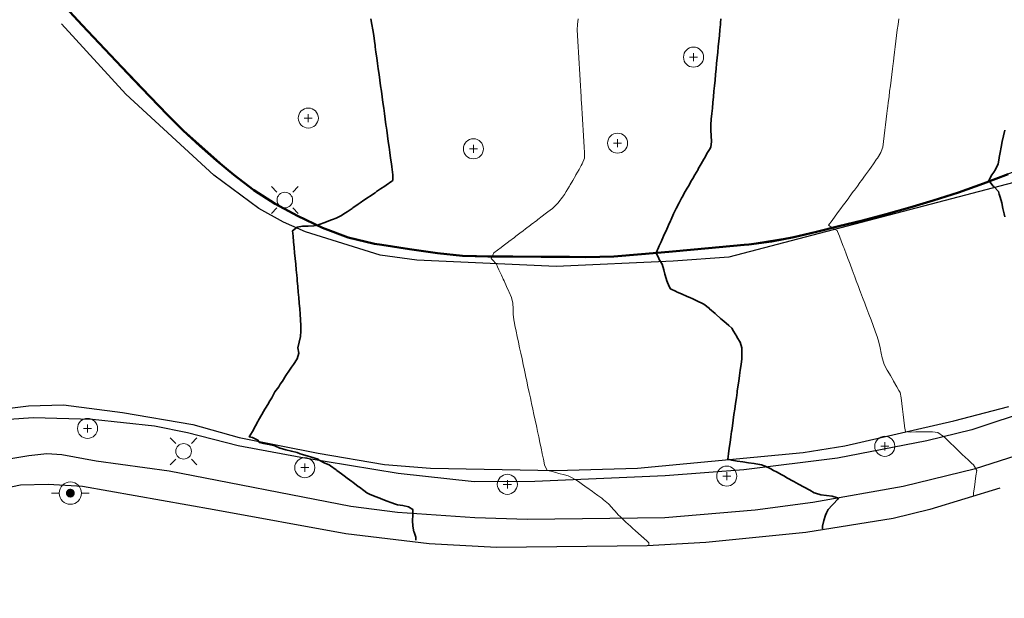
# Model space of a CAD drawing. Header units: metres. Extents: x -6552 to -6384, y 5654608 to 5654799.
# Tile 12 of 68: x -6493 to -6449, y 5654608 to 5654634. Entities that reach past the tile are written whole.
import ezdxf

# ---------------------------------------------------------------- set-up
doc = ezdxf.new("R2010")
doc.units = ezdxf.units.M
doc.header["$LTSCALE"] = 0.5
doc.linetypes.add('PHANTOM', pattern=[22, 12, -2, 2, -2, 2, -2])
for name, color, linetype, lineweight in [('V-PROP-LINE', 7, 'PHANTOM', 50), ('V-ROAD-CURB', 7, 'Continuous', 25), ('V-ROAD-SW', 8, 'Continuous', 25), ('V-TOPO-MAJR', 34, 'Continuous', 35), ('V-TOPO-MINR', 32, 'Continuous', 13), ('V-UTIL-ELEC', 1, 'Continuous', 18), ('V-UTIL-WATER', 4, 'Continuous', 18), ('V-VEG-TREE', 94, 'Continuous', 18)]:
    doc.layers.add(name, color=color, linetype=linetype, lineweight=lineweight)

# ---------------------------------------------------------------- blocks, each defined once
blk = doc.blocks.new('UTIL-HYDRANT')
at = {"lineweight": -2}
h = blk.add_hatch(color=0, dxfattribs=at)
h.dxf.hatch_style = 1
edge = h.paths.add_edge_path()
edge.add_arc((0, 0), 0.4, 0, 360)
at = {"color": 0, "lineweight": -2}
for p, q in [((-1, 0), (-1.7, 0)), ((1, 0), (1.7, 0))]:
    blk.add_line(p, q, dxfattribs=at)
blk.add_circle((0, 0), 1, dxfattribs=at)
blk = doc.blocks.new('UTIL-LIGHT')
at = {"color": 0, "lineweight": -2}
for p, q in [((-0.707, 0.707), (-1.202, 1.202)), ((0.707, 0.707), (1.202, 1.202)), ((-0.707, -0.707), (-1.202, -1.202)), ((0.707, -0.707), (1.202, -1.202))]:
    blk.add_line(p, q, dxfattribs=at)
blk.add_circle((0, 0), 0.7, dxfattribs=at)
blk = doc.blocks.new('VEG-TREE-DECID')
at = {"color": 0, "lineweight": -2}
for p, q in [((-0.6, 0), (0.6, 0)), ((0, -0.6), (0, 0.6))]:
    blk.add_line(p, q, dxfattribs=at)
blk.add_circle((0, 0), 1.5, dxfattribs=at)

msp = doc.modelspace()

# ---------------------------------------------------------------- linework, layer by layer
at = {"layer": 'V-PROP-LINE'}
msp.add_lwpolyline([(-6448.728, 5654627.406), (-6449.837, 5654626.983), (-6450.957, 5654626.59), (-6452.088, 5654626.224), (-6453.14, 5654625.908), (-6454.197, 5654625.612), (-6455.258, 5654625.334), (-6456.326, 5654625.07), (-6457.328, 5654624.824), (-6458.333, 5654624.588), (-6459.343, 5654624.39), (-6460.363, 5654624.255), (-6460.572, 5654624.236), (-6461.695, 5654624.134), (-6462.818, 5654624.032), (-6463.941, 5654623.93), (-6465.18, 5654623.815), (-6466.42, 5654623.722), (-6467.663, 5654623.69), (-6468.409, 5654623.697), (-6469.675, 5654623.709), (-6470.941, 5654623.72), (-6472.073, 5654623.724), (-6473.205, 5654623.751), (-6474.328, 5654623.86), (-6475.575, 5654624.048), (-6476.822, 5654624.236), (-6477.147, 5654624.285), (-6478.336, 5654624.566), (-6479.486, 5654625.004), (-6480.61, 5654625.539), (-6481.609, 5654626.084), (-6482.557, 5654626.691), (-6483.458, 5654627.373), (-6484.232, 5654628.023), (-6484.99, 5654628.683), (-6485.728, 5654629.364), (-6486.441, 5654630.071), (-6487.21, 5654630.87), (-6487.976, 5654631.671), (-6488.739, 5654632.474), (-6489.5, 5654633.279), (-6490.257, 5654634.087), (-6491.013, 5654634.898)], dxfattribs=at)
at = {"layer": 'V-ROAD-CURB'}
for points in [[(-6448.47, 5654627.03), (-6461.253, 5654623.693), (-6463.754, 5654623.504), (-6468.994, 5654623.274), (-6475.249, 5654623.553), (-6476.9, 5654623.775), (-6480.248, 5654624.819), (-6481.233, 5654625.249), (-6482.34, 5654625.862), (-6484.355, 5654627.364), (-6488.301, 5654630.996), (-6491.19, 5654634.149)], [(-6496.18, 5654616.581), (-6492.673, 5654617.016), (-6491.093, 5654617.061), (-6488.457, 5654616.719), (-6485.298, 5654616.178), (-6483.219, 5654615.595), (-6479.678, 5654614.895), (-6476.702, 5654614.395), (-6474.644, 5654614.227), (-6469.011, 5654614.125), (-6465.355, 5654614.231), (-6457.915, 5654614.93), (-6456.048, 5654615.228), (-6451.17, 5654616.346), (-6448.702, 5654616.989)], [(-6494.82, 5654614.431), (-6492.661, 5654614.796), (-6491.847, 5654614.884), (-6491.167, 5654614.844), (-6489.631, 5654614.549), (-6486.36, 5654614.11), (-6478.211, 5654612.515), (-6476.111, 5654612.25), (-6472.655, 5654612.007), (-6470.28, 5654611.94), (-6464.124, 5654612.016), (-6460.07, 5654612.352), (-6457.493, 5654612.705), (-6453.442, 5654613.424), (-6450.185, 5654614.207), (-6446.919, 5654615.251)]]:
    msp.add_lwpolyline(points, dxfattribs=at)
at = {"layer": 'V-ROAD-SW'}
for points in [[(-6491.267, 5654635.155), (-6485.977, 5654629.601), (-6483.402, 5654627.323), (-6482.184, 5654626.445), (-6481.094, 5654625.797), (-6479.763, 5654625.122), (-6478.382, 5654624.576), (-6477.226, 5654624.303), (-6473.578, 5654623.77), (-6467.55, 5654623.684), (-6465.63, 5654623.77), (-6460.576, 5654624.234), (-6458.083, 5654624.644), (-6454.29, 5654625.583), (-6451.302, 5654626.472), (-6448.124, 5654627.654)], [(-6447.598, 5654616.853), (-6450.358, 5654615.942), (-6452.374, 5654615.446), (-6456.375, 5654614.67), (-6460.578, 5654614.156), (-6464.111, 5654613.885), (-6469.953, 5654613.621), (-6472.682, 5654613.613), (-6476.082, 5654613.979), (-6480.455, 5654614.702), (-6483.267, 5654615.221), (-6485.54, 5654615.808), (-6487.023, 5654616.103), (-6489.791, 5654616.407), (-6492.465, 5654616.478), (-6493.978, 5654616.377)], [(-6449.105, 5654613.327), (-6452.243, 5654612.375), (-6453.889, 5654611.966), (-6457.798, 5654611.338), (-6462.285, 5654610.897), (-6464.92, 5654610.745), (-6471.683, 5654610.666), (-6474.69, 5654610.832), (-6478.431, 5654611.277), (-6484.34, 5654612.35), (-6490.244, 5654613.408), (-6491.794, 5654613.494), (-6493.029, 5654613.464), (-6494.762, 5654613.11), (-6495.663, 5654612.765), (-6496.558, 5654612.275), (-6497.983, 5654610.965), (-6499.724, 5654608.39)]]:
    msp.add_lwpolyline(points, dxfattribs=at)
at = {"layer": 'V-TOPO-MAJR'}
for points in [[(-6477.309, 5654634.375), (-6477.265, 5654634.125), (-6477.224, 5654633.875), (-6477.186, 5654633.625), (-6477.152, 5654633.375), (-6477.125, 5654633.183), (-6477.117, 5654633.125), (-6477.083, 5654632.875), (-6477.049, 5654632.625), (-6477.014, 5654632.375), (-6476.98, 5654632.125), (-6476.946, 5654631.875), (-6476.91, 5654631.625), (-6476.875, 5654631.375), (-6476.875, 5654631.375), (-6476.841, 5654631.125), (-6476.807, 5654630.875), (-6476.772, 5654630.625), (-6476.738, 5654630.375), (-6476.704, 5654630.125), (-6476.67, 5654629.875), (-6476.636, 5654629.625), (-6476.625, 5654629.554), (-6476.599, 5654629.375), (-6476.564, 5654629.125), (-6476.53, 5654628.875), (-6476.496, 5654628.625), (-6476.462, 5654628.375), (-6476.428, 5654628.125), (-6476.393, 5654627.875), (-6476.375, 5654627.74), (-6476.359, 5654627.625), (-6476.324, 5654627.375), (-6476.324, 5654627.125), (-6476.375, 5654627.09), (-6476.625, 5654626.921), (-6476.689, 5654626.875), (-6476.875, 5654626.748), (-6477.056, 5654626.625), (-6477.125, 5654626.578), (-6477.375, 5654626.408), (-6477.423, 5654626.375), (-6477.625, 5654626.236), (-6477.789, 5654626.125), (-6477.875, 5654626.066), (-6478.125, 5654625.896), (-6478.156, 5654625.875), (-6478.375, 5654625.724), (-6478.521, 5654625.625), (-6478.625, 5654625.562), (-6478.875, 5654625.441), (-6479.035, 5654625.375), (-6479.125, 5654625.339), (-6479.375, 5654625.242), (-6479.625, 5654625.145), (-6479.71, 5654625.125), (-6479.875, 5654625.095), (-6480.125, 5654625.08), (-6480.375, 5654625.07), (-6480.625, 5654625.027), (-6480.824, 5654624.875), (-6480.802, 5654624.625), (-6480.778, 5654624.375), (-6480.754, 5654624.125), (-6480.731, 5654623.875), (-6480.708, 5654623.625), (-6480.684, 5654623.375), (-6480.663, 5654623.125), (-6480.639, 5654622.875), (-6480.625, 5654622.736), (-6480.614, 5654622.625), (-6480.593, 5654622.375), (-6480.569, 5654622.125), (-6480.548, 5654621.875), (-6480.526, 5654621.625), (-6480.504, 5654621.375), (-6480.481, 5654621.125), (-6480.466, 5654620.875), (-6480.458, 5654620.625), (-6480.451, 5654620.375), (-6480.474, 5654620.125), (-6480.533, 5654619.875), (-6480.593, 5654619.625), (-6480.549, 5654619.375), (-6480.625, 5654619.125), (-6480.625, 5654619.125), (-6480.789, 5654618.875), (-6480.875, 5654618.756), (-6480.963, 5654618.625), (-6481.125, 5654618.387), (-6481.133, 5654618.375), (-6481.278, 5654618.125), (-6481.375, 5654617.99), (-6481.446, 5654617.875), (-6481.625, 5654617.642), (-6481.636, 5654617.625), (-6481.76, 5654617.375), (-6481.875, 5654617.195), (-6481.911, 5654617.125), (-6482.065, 5654616.875), (-6482.125, 5654616.771), (-6482.208, 5654616.625), (-6482.345, 5654616.375), (-6482.375, 5654616.323), (-6482.488, 5654616.125), (-6482.625, 5654615.875), (-6482.625, 5654615.875), (-6482.765, 5654615.625), (-6482.625, 5654615.6), (-6482.375, 5654615.476), (-6482.308, 5654615.375), (-6482.125, 5654615.327), (-6481.875, 5654615.288), (-6481.625, 5654615.229), (-6481.396, 5654615.125), (-6481.375, 5654615.119), (-6481.125, 5654615.051), (-6480.875, 5654614.982), (-6480.625, 5654614.921), (-6480.486, 5654614.875), (-6480.375, 5654614.837), (-6480.125, 5654614.762), (-6479.875, 5654614.69), (-6479.681, 5654614.625), (-6479.625, 5654614.585), (-6479.375, 5654614.449), (-6479.181, 5654614.375), (-6479.125, 5654614.334), (-6478.875, 5654614.148), (-6478.844, 5654614.125), (-6478.625, 5654613.964), (-6478.505, 5654613.875), (-6478.375, 5654613.778), (-6478.167, 5654613.625), (-6478.125, 5654613.594), (-6477.875, 5654613.409), (-6477.829, 5654613.375), (-6477.625, 5654613.225), (-6477.491, 5654613.125), (-6477.375, 5654613.058), (-6477.125, 5654612.956), (-6476.911, 5654612.875), (-6476.875, 5654612.861), (-6476.625, 5654612.766), (-6476.375, 5654612.671), (-6476.255, 5654612.625), (-6476.125, 5654612.575), (-6475.875, 5654612.551), (-6475.625, 5654612.498), (-6475.431, 5654612.375), (-6475.427, 5654612.125), (-6475.442, 5654611.875), (-6475.436, 5654611.625), (-6475.381, 5654611.375), (-6475.375, 5654611.357), (-6475.295, 5654611.125), (-6475.295, 5654611)], [(-6461.608, 5654634.375), (-6461.625, 5654634.192), (-6461.631, 5654634.125), (-6461.656, 5654633.875), (-6461.68, 5654633.625), (-6461.705, 5654633.375), (-6461.729, 5654633.125), (-6461.753, 5654632.875), (-6461.778, 5654632.625), (-6461.802, 5654632.375), (-6461.826, 5654632.125), (-6461.85, 5654631.875), (-6461.875, 5654631.625), (-6461.875, 5654631.625), (-6461.899, 5654631.375), (-6461.923, 5654631.125), (-6461.947, 5654630.875), (-6461.972, 5654630.625), (-6461.996, 5654630.375), (-6462.02, 5654630.125), (-6462.045, 5654629.875), (-6462.069, 5654629.625), (-6462.06, 5654629.375), (-6462.045, 5654629.125), (-6462.031, 5654628.875), (-6462.064, 5654628.625), (-6462.125, 5654628.518), (-6462.207, 5654628.375), (-6462.35, 5654628.125), (-6462.375, 5654628.082), (-6462.495, 5654627.875), (-6462.625, 5654627.648), (-6462.638, 5654627.625), (-6462.781, 5654627.375), (-6462.875, 5654627.211), (-6462.924, 5654627.125), (-6463.069, 5654626.875), (-6463.125, 5654626.777), (-6463.212, 5654626.625), (-6463.353, 5654626.375), (-6463.375, 5654626.334), (-6463.485, 5654626.125), (-6463.621, 5654625.875), (-6463.625, 5654625.867), (-6463.734, 5654625.625), (-6463.847, 5654625.375), (-6463.875, 5654625.312), (-6463.958, 5654625.125), (-6464.071, 5654624.875), (-6464.125, 5654624.756), (-6464.184, 5654624.625), (-6464.295, 5654624.375), (-6464.375, 5654624.199), (-6464.409, 5654624.125), (-6464.517, 5654623.875), (-6464.4, 5654623.625), (-6464.375, 5654623.587), (-6464.246, 5654623.375), (-6464.177, 5654623.125), (-6464.125, 5654622.928), (-6464.111, 5654622.875), (-6464.037, 5654622.625), (-6463.934, 5654622.375), (-6463.875, 5654622.265), (-6463.625, 5654622.151), (-6463.567, 5654622.125), (-6463.375, 5654622.04), (-6463.125, 5654621.927), (-6463.01, 5654621.875), (-6462.875, 5654621.815), (-6462.625, 5654621.701), (-6462.47, 5654621.625), (-6462.375, 5654621.58), (-6462.125, 5654621.38), (-6462.12, 5654621.375), (-6461.875, 5654621.162), (-6461.833, 5654621.125), (-6461.625, 5654620.942), (-6461.549, 5654620.875), (-6461.375, 5654620.724), (-6461.263, 5654620.625), (-6461.125, 5654620.503), (-6461.048, 5654620.375), (-6460.896, 5654620.125), (-6460.875, 5654620.092), (-6460.745, 5654619.875), (-6460.677, 5654619.625), (-6460.673, 5654619.375), (-6460.67, 5654619.125), (-6460.706, 5654618.875), (-6460.742, 5654618.625), (-6460.777, 5654618.375), (-6460.812, 5654618.125), (-6460.848, 5654617.875), (-6460.875, 5654617.681), (-6460.883, 5654617.625), (-6460.918, 5654617.375), (-6460.954, 5654617.125), (-6460.989, 5654616.875), (-6461.025, 5654616.625), (-6461.061, 5654616.375), (-6461.096, 5654616.125), (-6461.125, 5654615.917), (-6461.131, 5654615.875), (-6461.166, 5654615.625), (-6461.202, 5654615.375), (-6461.237, 5654615.125), (-6461.273, 5654614.875), (-6461.304, 5654614.625), (-6461.125, 5654614.583), (-6460.875, 5654614.546), (-6460.625, 5654614.508), (-6460.375, 5654614.47), (-6460.125, 5654614.433), (-6459.875, 5654614.395), (-6459.787, 5654614.375), (-6459.625, 5654614.308), (-6459.375, 5654614.189), (-6459.247, 5654614.125), (-6459.125, 5654614.058), (-6458.875, 5654613.921), (-6458.791, 5654613.875), (-6458.625, 5654613.784), (-6458.375, 5654613.647), (-6458.336, 5654613.625), (-6458.125, 5654613.509), (-6457.88, 5654613.375), (-6457.875, 5654613.372), (-6457.625, 5654613.235), (-6457.424, 5654613.125), (-6457.375, 5654613.099), (-6457.125, 5654613.031), (-6456.875, 5654612.997), (-6456.625, 5654612.963), (-6456.375, 5654612.895), (-6456.33, 5654612.875), (-6456.375, 5654612.827), (-6456.565, 5654612.625), (-6456.625, 5654612.56), (-6456.797, 5654612.375), (-6456.875, 5654612.225), (-6456.914, 5654612.125), (-6456.988, 5654611.875), (-6457.052, 5654611.625), (-6457.052, 5654611.5)], [(-6448.882, 5654629.375), (-6448.943, 5654629.125), (-6448.997, 5654628.875), (-6449.043, 5654628.625), (-6449.087, 5654628.375), (-6449.125, 5654628.161), (-6449.131, 5654628.125), (-6449.175, 5654627.875), (-6449.296, 5654627.625), (-6449.375, 5654627.499), (-6449.452, 5654627.375), (-6449.6, 5654627.125), (-6449.392, 5654626.875), (-6449.375, 5654626.86), (-6449.167, 5654626.625), (-6449.125, 5654626.513), (-6449.078, 5654626.375), (-6449.015, 5654626.125), (-6448.959, 5654625.875), (-6448.905, 5654625.625), (-6448.875, 5654625.489)]]:
    msp.add_lwpolyline(points, dxfattribs=at)
at = {"layer": 'V-TOPO-MINR'}
for points in [[(-6468.02, 5654634.375), (-6468.045, 5654634.125), (-6468.056, 5654633.875), (-6468.045, 5654633.625), (-6468.03, 5654633.375), (-6468.015, 5654633.125), (-6468.001, 5654632.875), (-6467.987, 5654632.625), (-6467.972, 5654632.375), (-6467.957, 5654632.125), (-6467.942, 5654631.875), (-6467.928, 5654631.625), (-6467.913, 5654631.375), (-6467.899, 5654631.125), (-6467.883, 5654630.875), (-6467.875, 5654630.725), (-6467.869, 5654630.625), (-6467.855, 5654630.375), (-6467.84, 5654630.125), (-6467.826, 5654629.875), (-6467.811, 5654629.625), (-6467.796, 5654629.375), (-6467.781, 5654629.125), (-6467.767, 5654628.875), (-6467.752, 5654628.625), (-6467.737, 5654628.375), (-6467.723, 5654628.125), (-6467.829, 5654627.875), (-6467.875, 5654627.795), (-6467.973, 5654627.625), (-6468.117, 5654627.375), (-6468.125, 5654627.361), (-6468.26, 5654627.125), (-6468.375, 5654626.925), (-6468.404, 5654626.875), (-6468.547, 5654626.625), (-6468.625, 5654626.498), (-6468.71, 5654626.375), (-6468.875, 5654626.166), (-6468.909, 5654626.125), (-6469.125, 5654625.909), (-6469.169, 5654625.875), (-6469.375, 5654625.719), (-6469.497, 5654625.625), (-6469.625, 5654625.527), (-6469.825, 5654625.375), (-6469.875, 5654625.337), (-6470.125, 5654625.146), (-6470.153, 5654625.125), (-6470.375, 5654624.956), (-6470.482, 5654624.875), (-6470.625, 5654624.766), (-6470.809, 5654624.625), (-6470.875, 5654624.575), (-6471.125, 5654624.384), (-6471.137, 5654624.375), (-6471.375, 5654624.194), (-6471.466, 5654624.125), (-6471.625, 5654624.004), (-6471.794, 5654623.875), (-6471.875, 5654623.714), (-6471.918, 5654623.625), (-6471.875, 5654623.582), (-6471.679, 5654623.375), (-6471.625, 5654623.256), (-6471.566, 5654623.125), (-6471.453, 5654622.875), (-6471.375, 5654622.703), (-6471.34, 5654622.625), (-6471.227, 5654622.375), (-6471.125, 5654622.153), (-6471.112, 5654622.125), (-6470.999, 5654621.875), (-6470.943, 5654621.625), (-6470.934, 5654621.375), (-6470.924, 5654621.125), (-6470.901, 5654620.875), (-6470.875, 5654620.722), (-6470.855, 5654620.625), (-6470.799, 5654620.375), (-6470.747, 5654620.125), (-6470.692, 5654619.875), (-6470.64, 5654619.625), (-6470.625, 5654619.556), (-6470.587, 5654619.375), (-6470.532, 5654619.125), (-6470.48, 5654618.875), (-6470.424, 5654618.625), (-6470.375, 5654618.389), (-6470.372, 5654618.375), (-6470.32, 5654618.125), (-6470.265, 5654617.875), (-6470.212, 5654617.625), (-6470.157, 5654617.375), (-6470.125, 5654617.222), (-6470.105, 5654617.125), (-6470.052, 5654616.875), (-6469.997, 5654616.625), (-6469.945, 5654616.375), (-6469.89, 5654616.125), (-6469.875, 5654616.056), (-6469.837, 5654615.875), (-6469.785, 5654615.625), (-6469.73, 5654615.375), (-6469.677, 5654615.125), (-6469.625, 5654614.888), (-6469.622, 5654614.875), (-6469.57, 5654614.625), (-6469.517, 5654614.375), (-6469.4, 5654614.125), (-6469.375, 5654614.119), (-6469.125, 5654614.06), (-6468.875, 5654613.993), (-6468.625, 5654613.923), (-6468.456, 5654613.875), (-6468.375, 5654613.838), (-6468.125, 5654613.705), (-6467.997, 5654613.625), (-6467.875, 5654613.538), (-6467.648, 5654613.375), (-6467.625, 5654613.359), (-6467.375, 5654613.181), (-6467.297, 5654613.125), (-6467.125, 5654613.002), (-6466.947, 5654612.875), (-6466.875, 5654612.803), (-6466.655, 5654612.625), (-6466.625, 5654612.592), (-6466.428, 5654612.375), (-6466.375, 5654612.317), (-6466.199, 5654612.125), (-6466.125, 5654612.051), (-6465.949, 5654611.875), (-6465.875, 5654611.808), (-6465.672, 5654611.625), (-6465.625, 5654611.583), (-6465.394, 5654611.375), (-6465.375, 5654611.358), (-6465.125, 5654611.133), (-6465.117, 5654611.125), (-6464.875, 5654610.907), (-6464.837, 5654610.875), (-6464.837, 5654610.75)], [(-6453.631, 5654634.375), (-6453.664, 5654634.125), (-6453.698, 5654633.875), (-6453.73, 5654633.625), (-6453.762, 5654633.375), (-6453.792, 5654633.125), (-6453.823, 5654632.875), (-6453.855, 5654632.625), (-6453.875, 5654632.458), (-6453.885, 5654632.375), (-6453.917, 5654632.125), (-6453.948, 5654631.875), (-6453.978, 5654631.625), (-6454.01, 5654631.375), (-6454.042, 5654631.125), (-6454.071, 5654630.875), (-6454.103, 5654630.625), (-6454.125, 5654630.442), (-6454.133, 5654630.375), (-6454.165, 5654630.125), (-6454.196, 5654629.875), (-6454.226, 5654629.625), (-6454.258, 5654629.375), (-6454.29, 5654629.125), (-6454.319, 5654628.875), (-6454.352, 5654628.625), (-6454.375, 5654628.552), (-6454.434, 5654628.375), (-6454.595, 5654628.125), (-6454.625, 5654628.083), (-6454.772, 5654627.875), (-6454.875, 5654627.728), (-6454.947, 5654627.625), (-6455.125, 5654627.375), (-6455.125, 5654627.375), (-6455.309, 5654627.125), (-6455.375, 5654627.035), (-6455.492, 5654626.875), (-6455.625, 5654626.695), (-6455.677, 5654626.625), (-6455.86, 5654626.375), (-6455.875, 5654626.354), (-6456.044, 5654626.125), (-6456.125, 5654626.014), (-6456.228, 5654625.875), (-6456.375, 5654625.675), (-6456.411, 5654625.625), (-6456.596, 5654625.375), (-6456.625, 5654625.335), (-6456.779, 5654625.125), (-6456.625, 5654625.007), (-6456.388, 5654624.875), (-6456.375, 5654624.839), (-6456.294, 5654624.625), (-6456.199, 5654624.375), (-6456.125, 5654624.181), (-6456.104, 5654624.125), (-6456.01, 5654623.875), (-6455.915, 5654623.625), (-6455.875, 5654623.518), (-6455.821, 5654623.375), (-6455.727, 5654623.125), (-6455.633, 5654622.875), (-6455.625, 5654622.855), (-6455.538, 5654622.625), (-6455.444, 5654622.375), (-6455.375, 5654622.191), (-6455.35, 5654622.125), (-6455.255, 5654621.875), (-6455.16, 5654621.625), (-6455.125, 5654621.533), (-6455.065, 5654621.375), (-6454.971, 5654621.125), (-6454.877, 5654620.875), (-6454.875, 5654620.87), (-6454.783, 5654620.625), (-6454.688, 5654620.375), (-6454.625, 5654620.207), (-6454.596, 5654620.125), (-6454.529, 5654619.875), (-6454.474, 5654619.625), (-6454.419, 5654619.375), (-6454.375, 5654619.172), (-6454.365, 5654619.125), (-6454.294, 5654618.875), (-6454.151, 5654618.625), (-6454.125, 5654618.579), (-6454.007, 5654618.375), (-6453.875, 5654618.146), (-6453.863, 5654618.125), (-6453.72, 5654617.875), (-6453.625, 5654617.708), (-6453.577, 5654617.625), (-6453.531, 5654617.375), (-6453.5, 5654617.125), (-6453.471, 5654616.875), (-6453.44, 5654616.625), (-6453.41, 5654616.375), (-6453.38, 5654616.125), (-6453.375, 5654616.087), (-6453.332, 5654615.875), (-6453.125, 5654615.847), (-6452.875, 5654615.848), (-6452.625, 5654615.848), (-6452.375, 5654615.848), (-6452.125, 5654615.848), (-6451.875, 5654615.829), (-6451.625, 5654615.649), (-6451.6, 5654615.625), (-6451.375, 5654615.41), (-6451.339, 5654615.375), (-6451.125, 5654615.171), (-6451.076, 5654615.125), (-6450.875, 5654614.933), (-6450.814, 5654614.875), (-6450.625, 5654614.695), (-6450.552, 5654614.625), (-6450.375, 5654614.456), (-6450.278, 5654614.375), (-6450.135, 5654614.125), (-6450.17, 5654613.875), (-6450.205, 5654613.625), (-6450.241, 5654613.375), (-6450.277, 5654613.125), (-6450.277, 5654613)]]:
    msp.add_lwpolyline(points, dxfattribs=at)

# ---------------------------------------------------------------- block references
at = {"layer": 'V-UTIL-ELEC', "xscale": 0.5, "yscale": 0.5}
for p in [(-6481.172, 5654626.249), (-6485.712, 5654614.98)]:
    msp.add_blockref('UTIL-LIGHT', p, dxfattribs=at)
at = {"layer": 'V-UTIL-WATER', "xscale": 0.5, "yscale": 0.5}
msp.add_blockref('UTIL-HYDRANT', (-6490.792, 5654613.106), dxfattribs=at)
at = {"layer": 'V-VEG-TREE', "xscale": 0.3, "yscale": 0.3}
for p in [(-6462.839, 5654632.656), (-6480.118, 5654629.925), (-6472.713, 5654628.545), (-6466.246, 5654628.799), (-6490.021, 5654616.008), (-6454.26, 5654615.205), (-6480.277, 5654614.248), (-6461.351, 5654613.869), (-6471.191, 5654613.5)]:
    msp.add_blockref('VEG-TREE-DECID', p, dxfattribs=at)

doc.saveas('drawing.dxf')
